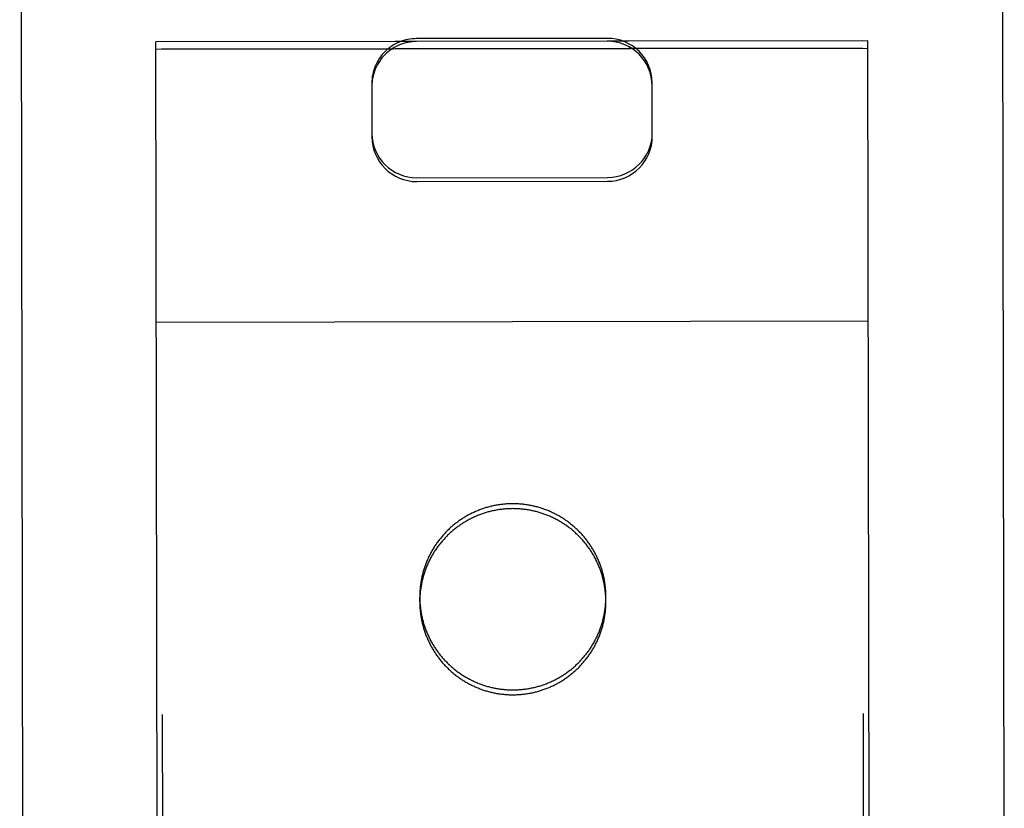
# Model space of a CAD drawing. Header units: inches. Extents: x 0 to 309, y 0 to 200.
# Tile 44 of 109: x 100.058 to 100.936, y 129.886 to 130.589. Entities that reach past the tile are written whole.
import ezdxf

# ---------------------------------------------------------------- set-up
doc = ezdxf.new("R2010")
doc.units = ezdxf.units.IN
doc.header["$LTSCALE"] = 17
doc.header["$MEASUREMENT"] = 0
doc.linetypes.add('HIDDEN', pattern=[0.2, 0.1, -0.1])
doc.layers.add('02___PRT_ALL_AXES', color=7, linetype='CONTINUOUS')
doc.layers.add('DEFAULT_2', color=8, linetype='HIDDEN')

msp = doc.modelspace()

# ---------------------------------------------------------------- linework, layer by layer
at = {"layer": '02___PRT_ALL_AXES', "color": 8, "linetype": 'HIDDEN'}
for p, q in [((100.80939, 130.57037), (100.1844, 130.56938)), ((100.2311, 101.06942), (100.1844, 130.56938)), ((100.8561, 101.07041), (100.80939, 130.57037)), ((100.8094, 130.56382), (100.18441, 130.56283)), ((100.41469, 130.06991), (100.41468, 130.07427)), ((100.58069, 130.07017), (100.58068, 130.07453))]:
    msp.add_line(p, q, dxfattribs=at)
for points in [[(100.58069, 130.07017), (100.58068, 130.07109), (100.58066, 130.07201), (100.58064, 130.07292), (100.5806, 130.07384), (100.58055, 130.07476), (100.58049, 130.07567), (100.58043, 130.07659), (100.58035, 130.0775), (100.58026, 130.07842), (100.58016, 130.07933), (100.58006, 130.08024), (100.57994, 130.08115), (100.57981, 130.08206), (100.57967, 130.08297), (100.57952, 130.08387), (100.57937, 130.08478), (100.5792, 130.08568), (100.57902, 130.08658), (100.57883, 130.08748), (100.57863, 130.08838), (100.57843, 130.08927), (100.57821, 130.09016), (100.57798, 130.09105), (100.57774, 130.09194), (100.5775, 130.09282), (100.57724, 130.0937), (100.57697, 130.09458), (100.5767, 130.09546), (100.57641, 130.09633), (100.57611, 130.0972), (100.57581, 130.09806), (100.57549, 130.09893), (100.57517, 130.09979), (100.57484, 130.10064), (100.57449, 130.10149), (100.57414, 130.10234), (100.57378, 130.10318), (100.57341, 130.10402), (100.57303, 130.10486), (100.57264, 130.10569), (100.57224, 130.10652), (100.57183, 130.10734), (100.57141, 130.10816), (100.57099, 130.10897), (100.57055, 130.10978), (100.57011, 130.11058), (100.56965, 130.11138), (100.56919, 130.11217), (100.56872, 130.11296), (100.56824, 130.11374), (100.56775, 130.11452), (100.56726, 130.11529), (100.56675, 130.11606), (100.56624, 130.11682), (100.56572, 130.11758), (100.56519, 130.11833), (100.56465, 130.11907), (100.5641, 130.11981), (100.56355, 130.12054), (100.56299, 130.12127), (100.56241, 130.12198), (100.56184, 130.1227), (100.56125, 130.1234), (100.56066, 130.1241), (100.56005, 130.1248), (100.55944, 130.12548), (100.55883, 130.12616), (100.5582, 130.12684), (100.55757, 130.1275), (100.55693, 130.12816), (100.55628, 130.12881), (100.55563, 130.12946), (100.55497, 130.13009), (100.5543, 130.13072), (100.55363, 130.13135), (100.55294, 130.13196), (100.55226, 130.13257), (100.55156, 130.13317), (100.55086, 130.13376), (100.55015, 130.13434), (100.54944, 130.13492), (100.54871, 130.13549), (100.54799, 130.13605), (100.54725, 130.1366), (100.54651, 130.13715), (100.54577, 130.13768), (100.54502, 130.13821), (100.54426, 130.13873), (100.5435, 130.13924), (100.54273, 130.13974), (100.54196, 130.14024), (100.54118, 130.14072), (100.54039, 130.1412), (100.5396, 130.14167), (100.53881, 130.14212), (100.53801, 130.14257), (100.5372, 130.14302), (100.53639, 130.14345), (100.53558, 130.14387), (100.53476, 130.14429), (100.53393, 130.14469), (100.53311, 130.14509), (100.53227, 130.14548), (100.53144, 130.14585), (100.5306, 130.14622), (100.52975, 130.14658), (100.5289, 130.14693), (100.52805, 130.14727), (100.52719, 130.1476), (100.52633, 130.14793), (100.52547, 130.14824), (100.5246, 130.14854), (100.52373, 130.14883), (100.52286, 130.14912), (100.52198, 130.14939), (100.5211, 130.14965), (100.52022, 130.14991), (100.51934, 130.15015), (100.51845, 130.15039), (100.51756, 130.15061), (100.51667, 130.15083), (100.51577, 130.15103), (100.51487, 130.15123), (100.51398, 130.15141), (100.51307, 130.15159), (100.51217, 130.15175), (100.51127, 130.15191), (100.51036, 130.15205), (100.50945, 130.15219), (100.50854, 130.15231), (100.50763, 130.15243), (100.50672, 130.15253), (100.5058, 130.15263), (100.50489, 130.15271), (100.50398, 130.15279), (100.50306, 130.15285), (100.50214, 130.15291), (100.50123, 130.15295), (100.50031, 130.15298), (100.49939, 130.15301), (100.49847, 130.15302), (100.49755, 130.15303), (100.49664, 130.15302), (100.49572, 130.153), (100.4948, 130.15298), (100.49388, 130.15294), (100.49297, 130.15289), (100.49205, 130.15283), (100.49113, 130.15277), (100.49022, 130.15269), (100.48931, 130.1526), (100.48839, 130.1525), (100.48748, 130.1524), (100.48657, 130.15228), (100.48566, 130.15215), (100.48475, 130.15201), (100.48385, 130.15186), (100.48294, 130.15171), (100.48204, 130.15154), (100.48114, 130.15136), (100.48024, 130.15117), (100.47934, 130.15097), (100.47845, 130.15077), (100.47756, 130.15055), (100.47667, 130.15032), (100.47578, 130.15008), (100.4749, 130.14984), (100.47402, 130.14958), (100.47314, 130.14931), (100.47226, 130.14904), (100.47139, 130.14875), (100.47052, 130.14845), (100.46965, 130.14815), (100.46879, 130.14783), (100.46793, 130.14751), (100.46708, 130.14718), (100.46623, 130.14683), (100.46538, 130.14648), (100.46453, 130.14612), (100.4637, 130.14575), (100.46286, 130.14537), (100.46203, 130.14498), (100.4612, 130.14458), (100.46038, 130.14417), (100.45956, 130.14375), (100.45875, 130.14333), (100.45794, 130.14289), (100.45714, 130.14245), (100.45634, 130.14199), (100.45554, 130.14153), (100.45476, 130.14106), (100.45397, 130.14058), (100.45319, 130.14009), (100.45242, 130.1396), (100.45166, 130.13909), (100.45089, 130.13858), (100.45014, 130.13806), (100.44939, 130.13753), (100.44865, 130.13699)], [(100.44865, 130.13699), (100.44791, 130.13644), (100.44718, 130.13589), (100.44645, 130.13533), (100.44573, 130.13476), (100.44502, 130.13418), (100.44431, 130.13359), (100.44361, 130.133), (100.44292, 130.13239), (100.44223, 130.13179), (100.44155, 130.13117), (100.44088, 130.13054), (100.44021, 130.12991), (100.43956, 130.12927), (100.4389, 130.12863), (100.43826, 130.12797), (100.43762, 130.12731), (100.43699, 130.12664), (100.43637, 130.12597), (100.43575, 130.12529), (100.43515, 130.1246), (100.43455, 130.1239), (100.43395, 130.1232), (100.43337, 130.12249), (100.43279, 130.12178), (100.43223, 130.12106), (100.43166, 130.12033), (100.43111, 130.1196), (100.43057, 130.11886), (100.43003, 130.11811), (100.4295, 130.11736), (100.42898, 130.1166), (100.42847, 130.11584), (100.42797, 130.11507), (100.42748, 130.1143), (100.42699, 130.11352), (100.42652, 130.11274), (100.42605, 130.11195), (100.42559, 130.11115), (100.42514, 130.11035), (100.4247, 130.10955), (100.42426, 130.10874), (100.42384, 130.10792), (100.42343, 130.1071), (100.42302, 130.10628), (100.42262, 130.10545), (100.42224, 130.10462), (100.42186, 130.10378), (100.42149, 130.10294), (100.42113, 130.1021), (100.42078, 130.10125), (100.42044, 130.1004), (100.42011, 130.09954), (100.41979, 130.09868), (100.41947, 130.09782), (100.41917, 130.09695), (100.41888, 130.09608), (100.4186, 130.09521), (100.41832, 130.09433), (100.41806, 130.09345), (100.4178, 130.09257), (100.41756, 130.09168), (100.41732, 130.0908), (100.4171, 130.08991), (100.41689, 130.08901), (100.41668, 130.08812), (100.41649, 130.08722), (100.4163, 130.08632), (100.41612, 130.08542), (100.41596, 130.08452), (100.4158, 130.08361), (100.41566, 130.08271), (100.41552, 130.0818), (100.4154, 130.08089), (100.41528, 130.07998), (100.41518, 130.07907), (100.41508, 130.07816), (100.415, 130.07724), (100.41492, 130.07633), (100.41486, 130.07541), (100.41481, 130.07449), (100.41476, 130.07358), (100.41473, 130.07266), (100.4147, 130.07174), (100.41469, 130.07082), (100.41469, 130.06991)], [(100.41469, 130.06991), (100.41469, 130.06899), (100.41471, 130.06807), (100.41474, 130.06715), (100.41477, 130.06624), (100.41482, 130.06532), (100.41488, 130.0644), (100.41495, 130.06349), (100.41502, 130.06257), (100.41511, 130.06166), (100.41521, 130.06075), (100.41532, 130.05983), (100.41543, 130.05892), (100.41556, 130.05802), (100.4157, 130.05711), (100.41585, 130.0562), (100.41601, 130.0553), (100.41617, 130.05439), (100.41635, 130.05349), (100.41654, 130.0526), (100.41674, 130.0517), (100.41695, 130.05081), (100.41716, 130.04991), (100.41739, 130.04902), (100.41763, 130.04814), (100.41788, 130.04725), (100.41813, 130.04637), (100.4184, 130.04549), (100.41868, 130.04462), (100.41896, 130.04375), (100.41926, 130.04288), (100.41956, 130.04201), (100.41988, 130.04115), (100.4202, 130.04029), (100.42054, 130.03943), (100.42088, 130.03858), (100.42123, 130.03774), (100.42159, 130.03689), (100.42197, 130.03605), (100.42235, 130.03522), (100.42274, 130.03439), (100.42314, 130.03356), (100.42354, 130.03274), (100.42396, 130.03192), (100.42439, 130.03111), (100.42482, 130.0303), (100.42527, 130.02949), (100.42572, 130.0287), (100.42618, 130.0279), (100.42665, 130.02711), (100.42713, 130.02633), (100.42762, 130.02555), (100.42811, 130.02478), (100.42862, 130.02401), (100.42913, 130.02325), (100.42965, 130.0225), (100.43018, 130.02175), (100.43072, 130.02101), (100.43127, 130.02027), (100.43182, 130.01954), (100.43239, 130.01881), (100.43296, 130.01809), (100.43354, 130.01738), (100.43412, 130.01667), (100.43472, 130.01597), (100.43532, 130.01528), (100.43593, 130.01459), (100.43655, 130.01391), (100.43717, 130.01324), (100.4378, 130.01257), (100.43844, 130.01192), (100.43909, 130.01126), (100.43974, 130.01062), (100.4404, 130.00998), (100.44107, 130.00935), (100.44175, 130.00873), (100.44243, 130.00812), (100.44312, 130.00751), (100.44381, 130.00691), (100.44451, 130.00632), (100.44522, 130.00573), (100.44594, 130.00516), (100.44666, 130.00459), (100.44738, 130.00403), (100.44812, 130.00347), (100.44886, 130.00293), (100.4496, 130.00239), (100.45035, 130.00187), (100.45111, 130.00135), (100.45187, 130.00084), (100.45264, 130.00033), (100.45342, 129.99984), (100.4542, 129.99936), (100.45498, 129.99888), (100.45577, 129.99841), (100.45657, 129.99795), (100.45737, 129.9975), (100.45817, 129.99706), (100.45898, 129.99663), (100.45979, 129.9962), (100.46061, 129.99579), (100.46144, 129.99538), (100.46227, 129.99499), (100.4631, 129.9946), (100.46394, 129.99422), (100.46478, 129.99385), (100.46562, 129.99349), (100.46647, 129.99314), (100.46732, 129.9928), (100.46818, 129.99247), (100.46904, 129.99215), (100.4699, 129.99184), (100.47077, 129.99154), (100.47164, 129.99124), (100.47251, 129.99096), (100.47339, 129.99069), (100.47427, 129.99042), (100.47515, 129.99017), (100.47604, 129.98992), (100.47692, 129.98969), (100.47781, 129.98946), (100.47871, 129.98925), (100.4796, 129.98904), (100.4805, 129.98885), (100.4814, 129.98866), (100.4823, 129.98849), (100.4832, 129.98832), (100.48411, 129.98817), (100.48501, 129.98802), (100.48592, 129.98789), (100.48683, 129.98776), (100.48774, 129.98765), (100.48865, 129.98754), (100.48957, 129.98745), (100.49048, 129.98736), (100.4914, 129.98729), (100.49231, 129.98722), (100.49323, 129.98717), (100.49415, 129.98713), (100.49506, 129.98709), (100.49598, 129.98707), (100.4969, 129.98705), (100.49782, 129.98705), (100.49874, 129.98706), (100.49965, 129.98707), (100.50057, 129.9871), (100.50149, 129.98714), (100.50241, 129.98718), (100.50332, 129.98724), (100.50424, 129.98731), (100.50515, 129.98739), (100.50607, 129.98747), (100.50698, 129.98757), (100.50789, 129.98768), (100.5088, 129.9878), (100.50971, 129.98793), (100.51062, 129.98806), (100.51152, 129.98821), (100.51243, 129.98837), (100.51333, 129.98854), (100.51423, 129.98872), (100.51513, 129.9889), (100.51603, 129.9891), (100.51692, 129.98931), (100.51781, 129.98953), (100.5187, 129.98976), (100.51959, 129.98999), (100.52048, 129.99024), (100.52136, 129.9905), (100.52224, 129.99076), (100.52311, 129.99104), (100.52398, 129.99133), (100.52485, 129.99162), (100.52572, 129.99193), (100.52658, 129.99224), (100.52744, 129.99257), (100.52829, 129.9929), (100.52915, 129.99324), (100.52999, 129.9936), (100.53084, 129.99396), (100.53168, 129.99433), (100.53251, 129.99471), (100.53334, 129.9951), (100.53417, 129.9955), (100.53499, 129.99591), (100.53581, 129.99632), (100.53662, 129.99675), (100.53743, 129.99718), (100.53824, 129.99763), (100.53903, 129.99808), (100.53983, 129.99854), (100.54062, 129.99901), (100.5414, 129.99949), (100.54218, 129.99998), (100.54295, 130.00048), (100.54372, 130.00098), (100.54448, 130.0015), (100.54523, 130.00202), (100.54598, 130.00255), (100.54673, 130.00309)], [(100.54673, 130.00309), (100.54746, 130.00363), (100.5482, 130.00419), (100.54892, 130.00475), (100.54964, 130.00532), (100.55035, 130.0059), (100.55106, 130.00649), (100.55176, 130.00708), (100.55245, 130.00768), (100.55314, 130.00829), (100.55382, 130.00891), (100.55449, 130.00953), (100.55516, 130.01016), (100.55582, 130.0108), (100.55647, 130.01145), (100.55711, 130.0121), (100.55775, 130.01276), (100.55838, 130.01343), (100.559, 130.01411), (100.55962, 130.01479), (100.56023, 130.01548), (100.56083, 130.01617), (100.56142, 130.01687), (100.562, 130.01758), (100.56258, 130.0183), (100.56315, 130.01902), (100.56371, 130.01974), (100.56426, 130.02048), (100.5648, 130.02122), (100.56534, 130.02196), (100.56587, 130.02271), (100.56639, 130.02347), (100.5669, 130.02423), (100.5674, 130.025), (100.56789, 130.02578), (100.56838, 130.02655), (100.56886, 130.02734), (100.56932, 130.02813), (100.56978, 130.02892), (100.57023, 130.02972), (100.57068, 130.03053), (100.57111, 130.03134), (100.57153, 130.03215), (100.57195, 130.03297), (100.57235, 130.0338), (100.57275, 130.03462), (100.57314, 130.03546), (100.57351, 130.03629), (100.57388, 130.03713), (100.57424, 130.03798), (100.57459, 130.03883), (100.57493, 130.03968), (100.57526, 130.04053), (100.57559, 130.04139), (100.5759, 130.04226), (100.5762, 130.04313), (100.57649, 130.044), (100.57678, 130.04487), (100.57705, 130.04574), (100.57731, 130.04662), (100.57757, 130.04751), (100.57781, 130.04839), (100.57805, 130.04928), (100.57827, 130.05017), (100.57849, 130.05106), (100.57869, 130.05196), (100.57889, 130.05285), (100.57907, 130.05375), (100.57925, 130.05465), (100.57941, 130.05556), (100.57957, 130.05646), (100.57971, 130.05737), (100.57985, 130.05828), (100.57997, 130.05918), (100.58009, 130.0601), (100.58019, 130.06101), (100.58029, 130.06192), (100.58037, 130.06283), (100.58045, 130.06375), (100.58051, 130.06467), (100.58057, 130.06558), (100.58061, 130.0665), (100.58064, 130.06742), (100.58067, 130.06833), (100.58068, 130.06925), (100.58069, 130.07017)]]:
    msp.add_lwpolyline(points, dxfattribs=at)
at = {"layer": 'DEFAULT_2', "color": 8, "linetype": 'HIDDEN'}
for p, q in [((100.93294, 131.48942), (100.93594, 129.59415)), ((100.05794, 131.48804), (100.06094, 129.59277)), ((100.4119, 130.56969), (100.1794, 130.56932)), ((100.18094, 129.59414), (100.1794, 130.56932)), ((100.58189, 130.57252), (100.41189, 130.57225)), ((100.81439, 130.57032), (100.58189, 130.56996)), ((100.81594, 129.59514), (100.81439, 130.57032)), ((100.17941, 130.56274), (100.8144, 130.56374)), ((100.37195, 130.5325), (100.37203, 130.48468)), ((100.62203, 130.48508), (100.62195, 130.5329)), ((100.41209, 130.44824), (100.58209, 130.44851)), ((100.41209, 130.44478), (100.58209, 130.44505)), ((100.17979, 130.3195), (100.81479, 130.3205))]:
    msp.add_line(p, q, dxfattribs=at)
for points in [[(100.49755, 130.15739), (100.49663, 130.15738), (100.49571, 130.15737), (100.49479, 130.15734), (100.49388, 130.1573), (100.49296, 130.15725), (100.49204, 130.1572), (100.49113, 130.15713), (100.49021, 130.15705), (100.4893, 130.15696), (100.48839, 130.15687), (100.48747, 130.15676), (100.48656, 130.15664), (100.48565, 130.15651), (100.48475, 130.15637), (100.48384, 130.15623), (100.48294, 130.15607), (100.48203, 130.1559), (100.48113, 130.15572), (100.48023, 130.15553), (100.47934, 130.15534), (100.47844, 130.15513), (100.47755, 130.15491), (100.47666, 130.15468), (100.47578, 130.15445), (100.47489, 130.1542), (100.47401, 130.15394), (100.47313, 130.15368), (100.47226, 130.1534), (100.47138, 130.15311), (100.47051, 130.15282), (100.46965, 130.15251), (100.46879, 130.1522), (100.46793, 130.15187), (100.46707, 130.15154), (100.46622, 130.1512), (100.46537, 130.15084), (100.46453, 130.15048), (100.46369, 130.15011), (100.46285, 130.14973), (100.46202, 130.14934), (100.46119, 130.14894), (100.46037, 130.14853), (100.45955, 130.14812), (100.45874, 130.14769), (100.45793, 130.14725), (100.45713, 130.14681), (100.45633, 130.14636), (100.45554, 130.1459), (100.45475, 130.14543), (100.45397, 130.14495), (100.45319, 130.14446), (100.45242, 130.14396), (100.45165, 130.14346), (100.45089, 130.14294), (100.45013, 130.14242), (100.44938, 130.14189), (100.44864, 130.14135), (100.4479, 130.14081), (100.44717, 130.14025), (100.44644, 130.13969), (100.44573, 130.13912), (100.44501, 130.13854), (100.44431, 130.13795), (100.44361, 130.13736), (100.44291, 130.13676), (100.44223, 130.13615), (100.44155, 130.13553), (100.44087, 130.13491), (100.44021, 130.13427), (100.43955, 130.13364), (100.4389, 130.13299), (100.43825, 130.13234), (100.43761, 130.13167), (100.43698, 130.13101), (100.43636, 130.13033), (100.43575, 130.12965), (100.43514, 130.12896), (100.43454, 130.12827), (100.43395, 130.12757), (100.43336, 130.12686), (100.43279, 130.12614), (100.43222, 130.12542), (100.43166, 130.12469), (100.43111, 130.12396), (100.43056, 130.12322), (100.43003, 130.12248), (100.4295, 130.12173), (100.42898, 130.12097), (100.42847, 130.12021), (100.42797, 130.11944), (100.42747, 130.11866), (100.42699, 130.11789), (100.42651, 130.1171), (100.42604, 130.11631), (100.42558, 130.11552), (100.42513, 130.11472), (100.42469, 130.11391), (100.42426, 130.1131), (100.42383, 130.11229), (100.42342, 130.11147), (100.42301, 130.11064), (100.42262, 130.10982), (100.42223, 130.10898), (100.42185, 130.10815), (100.42148, 130.10731), (100.42112, 130.10646), (100.42077, 130.10561), (100.42043, 130.10476), (100.4201, 130.1039), (100.41978, 130.10304), (100.41947, 130.10218), (100.41917, 130.10131), (100.41887, 130.10044), (100.41859, 130.09957), (100.41832, 130.09869), (100.41805, 130.09782), (100.4178, 130.09693), (100.41755, 130.09605), (100.41732, 130.09516), (100.41709, 130.09427), (100.41688, 130.09338), (100.41667, 130.09248), (100.41648, 130.09159), (100.41629, 130.09069), (100.41612, 130.08979), (100.41595, 130.08888), (100.4158, 130.08798), (100.41565, 130.08707), (100.41552, 130.08616), (100.41539, 130.08525), (100.41528, 130.08434), (100.41517, 130.08343), (100.41508, 130.08252), (100.41499, 130.0816), (100.41492, 130.08069), (100.41485, 130.07977), (100.4148, 130.07886), (100.41475, 130.07794), (100.41472, 130.07702), (100.4147, 130.07611), (100.41468, 130.07519), (100.41468, 130.07427)], [(100.58068, 130.07453), (100.58067, 130.07545), (100.58066, 130.07637), (100.58063, 130.07729), (100.58059, 130.0782), (100.58054, 130.07912), (100.58049, 130.08004), (100.58042, 130.08095), (100.58034, 130.08187), (100.58026, 130.08278), (100.58016, 130.08369), (100.58005, 130.0846), (100.57993, 130.08551), (100.5798, 130.08642), (100.57967, 130.08733), (100.57952, 130.08824), (100.57936, 130.08914), (100.57919, 130.09004), (100.57901, 130.09094), (100.57883, 130.09184), (100.57863, 130.09274), (100.57842, 130.09363), (100.5782, 130.09453), (100.57797, 130.09542), (100.57774, 130.0963), (100.57749, 130.09719), (100.57723, 130.09807), (100.57697, 130.09895), (100.57669, 130.09982), (100.5764, 130.10069), (100.57611, 130.10156), (100.5758, 130.10243), (100.57549, 130.10329), (100.57516, 130.10415), (100.57483, 130.105), (100.57449, 130.10586), (100.57413, 130.1067), (100.57377, 130.10755), (100.5734, 130.10839), (100.57302, 130.10922), (100.57263, 130.11005), (100.57223, 130.11088), (100.57182, 130.1117), (100.57141, 130.11252), (100.57098, 130.11333), (100.57054, 130.11414), (100.5701, 130.11494), (100.56965, 130.11574), (100.56918, 130.11654), (100.56871, 130.11733), (100.56823, 130.11811), (100.56775, 130.11889), (100.56725, 130.11966), (100.56675, 130.12043), (100.56623, 130.12119), (100.56571, 130.12194), (100.56518, 130.12269), (100.56464, 130.12343), (100.5641, 130.12417), (100.56354, 130.1249), (100.56298, 130.12563), (100.56241, 130.12635), (100.56183, 130.12706), (100.56124, 130.12777), (100.56065, 130.12847), (100.56005, 130.12916), (100.55944, 130.12985), (100.55882, 130.13053), (100.55819, 130.1312), (100.55756, 130.13186), (100.55692, 130.13252), (100.55628, 130.13317), (100.55562, 130.13382), (100.55496, 130.13446), (100.55429, 130.13509), (100.55362, 130.13571), (100.55294, 130.13632), (100.55225, 130.13693), (100.55155, 130.13753), (100.55085, 130.13812), (100.55014, 130.13871), (100.54943, 130.13928), (100.54871, 130.13985), (100.54798, 130.14041), (100.54725, 130.14096), (100.54651, 130.14151), (100.54576, 130.14204), (100.54501, 130.14257), (100.54425, 130.14309), (100.54349, 130.1436), (100.54272, 130.14411), (100.54195, 130.1446), (100.54117, 130.14508), (100.54038, 130.14556), (100.53959, 130.14603), (100.5388, 130.14649), (100.538, 130.14694), (100.53719, 130.14738), (100.53638, 130.14781), (100.53557, 130.14824), (100.53475, 130.14865), (100.53393, 130.14906), (100.5331, 130.14945), (100.53227, 130.14984), (100.53143, 130.15022), (100.53059, 130.15059), (100.52974, 130.15095), (100.5289, 130.1513), (100.52804, 130.15164), (100.52719, 130.15197), (100.52633, 130.15229), (100.52546, 130.1526), (100.5246, 130.1529), (100.52373, 130.1532), (100.52285, 130.15348), (100.52198, 130.15375), (100.5211, 130.15402), (100.52021, 130.15427), (100.51933, 130.15452), (100.51844, 130.15475), (100.51755, 130.15497), (100.51666, 130.15519), (100.51576, 130.15539), (100.51487, 130.15559), (100.51397, 130.15577), (100.51307, 130.15595), (100.51216, 130.15612), (100.51126, 130.15627), (100.51035, 130.15642), (100.50944, 130.15655), (100.50853, 130.15668), (100.50762, 130.15679), (100.50671, 130.1569), (100.5058, 130.15699), (100.50488, 130.15708), (100.50397, 130.15715), (100.50305, 130.15721), (100.50214, 130.15727), (100.50122, 130.15731), (100.5003, 130.15735), (100.49938, 130.15737), (100.49847, 130.15738), (100.49755, 130.15739)], [(100.41468, 130.07427), (100.41469, 130.07335), (100.4147, 130.07243), (100.41473, 130.07152), (100.41477, 130.0706), (100.41481, 130.06968), (100.41487, 130.06877), (100.41494, 130.06785), (100.41502, 130.06694), (100.4151, 130.06602), (100.4152, 130.06511), (100.41531, 130.0642), (100.41543, 130.06329), (100.41555, 130.06238), (100.41569, 130.06147), (100.41584, 130.06056), (100.416, 130.05966), (100.41617, 130.05876), (100.41635, 130.05786), (100.41653, 130.05696), (100.41673, 130.05606), (100.41694, 130.05517), (100.41716, 130.05428), (100.41738, 130.05339), (100.41762, 130.0525), (100.41787, 130.05162), (100.41813, 130.05073), (100.41839, 130.04986), (100.41867, 130.04898), (100.41896, 130.04811), (100.41925, 130.04724), (100.41956, 130.04637), (100.41987, 130.04551), (100.4202, 130.04465), (100.42053, 130.0438), (100.42087, 130.04295), (100.42123, 130.0421), (100.42159, 130.04125), (100.42196, 130.04042), (100.42234, 130.03958), (100.42273, 130.03875), (100.42313, 130.03792), (100.42354, 130.0371), (100.42395, 130.03628), (100.42438, 130.03547), (100.42481, 130.03466), (100.42526, 130.03386), (100.42571, 130.03306), (100.42617, 130.03227), (100.42664, 130.03148), (100.42712, 130.03069), (100.42761, 130.02992), (100.42811, 130.02914), (100.42861, 130.02838), (100.42913, 130.02762), (100.42965, 130.02686), (100.43018, 130.02611), (100.43072, 130.02537), (100.43126, 130.02463), (100.43182, 130.0239), (100.43238, 130.02317), (100.43295, 130.02245), (100.43353, 130.02174), (100.43412, 130.02103), (100.43471, 130.02034), (100.43531, 130.01964), (100.43592, 130.01896), (100.43654, 130.01828), (100.43716, 130.0176), (100.4378, 130.01694), (100.43844, 130.01628), (100.43908, 130.01563), (100.43974, 130.01498), (100.4404, 130.01435), (100.44106, 130.01372), (100.44174, 130.01309), (100.44242, 130.01248), (100.44311, 130.01187), (100.44381, 130.01127), (100.44451, 130.01068), (100.44522, 130.0101), (100.44593, 130.00952), (100.44665, 130.00895), (100.44738, 130.00839), (100.44811, 130.00784), (100.44885, 130.00729), (100.4496, 130.00676), (100.45035, 130.00623), (100.45111, 130.00571), (100.45187, 130.0052), (100.45264, 130.0047), (100.45341, 130.0042), (100.45419, 130.00372), (100.45497, 130.00324), (100.45576, 130.00277), (100.45656, 130.00231), (100.45736, 130.00186), (100.45816, 130.00142), (100.45897, 130.00099), (100.45979, 130.00057), (100.46061, 130.00015), (100.46143, 129.99975), (100.46226, 129.99935), (100.46309, 129.99896), (100.46393, 129.99858), (100.46477, 129.99822), (100.46561, 129.99786), (100.46646, 129.99751), (100.46732, 129.99717), (100.46817, 129.99684), (100.46903, 129.99651), (100.4699, 129.9962), (100.47076, 129.9959), (100.47163, 129.99561), (100.47251, 129.99532), (100.47338, 129.99505), (100.47426, 129.99479), (100.47514, 129.99453), (100.47603, 129.99429), (100.47692, 129.99405), (100.47781, 129.99383), (100.4787, 129.99361), (100.47959, 129.99341), (100.48049, 129.99321), (100.48139, 129.99303), (100.48229, 129.99285), (100.4832, 129.99269), (100.4841, 129.99253), (100.48501, 129.99239), (100.48592, 129.99225), (100.48682, 129.99213), (100.48774, 129.99201), (100.48865, 129.99191), (100.48956, 129.99181), (100.49048, 129.99173), (100.49139, 129.99165), (100.49231, 129.99159), (100.49322, 129.99153), (100.49414, 129.99149), (100.49506, 129.99146), (100.49597, 129.99143), (100.49689, 129.99142), (100.49781, 129.99141)], [(100.49781, 129.99141), (100.49873, 129.99142), (100.49965, 129.99144), (100.50056, 129.99146), (100.50148, 129.9915), (100.5024, 129.99155), (100.50332, 129.99161), (100.50423, 129.99167), (100.50515, 129.99175), (100.50606, 129.99184), (100.50697, 129.99194), (100.50788, 129.99204), (100.50879, 129.99216), (100.5097, 129.99229), (100.51061, 129.99243), (100.51152, 129.99258), (100.51242, 129.99273), (100.51332, 129.9929), (100.51423, 129.99308), (100.51512, 129.99327), (100.51602, 129.99347), (100.51691, 129.99367), (100.51781, 129.99389), (100.5187, 129.99412), (100.51958, 129.99436), (100.52047, 129.9946), (100.52135, 129.99486), (100.52223, 129.99513), (100.5231, 129.9954), (100.52397, 129.99569), (100.52484, 129.99598), (100.52571, 129.99629), (100.52657, 129.9966), (100.52743, 129.99693), (100.52829, 129.99726), (100.52914, 129.99761), (100.52999, 129.99796), (100.53083, 129.99832), (100.53167, 129.99869), (100.53251, 129.99907), (100.53334, 129.99946), (100.53416, 129.99986), (100.53499, 130.00027), (100.5358, 130.00069), (100.53662, 130.00111), (100.53743, 130.00155), (100.53823, 130.00199), (100.53903, 130.00244), (100.53982, 130.00291), (100.54061, 130.00338), (100.54139, 130.00386), (100.54217, 130.00434), (100.54294, 130.00484), (100.54371, 130.00534), (100.54447, 130.00586), (100.54523, 130.00638), (100.54598, 130.00691), (100.54672, 130.00745), (100.54746, 130.00799), (100.54819, 130.00855), (100.54891, 130.00911), (100.54963, 130.00968), (100.55035, 130.01026), (100.55105, 130.01085), (100.55175, 130.01144), (100.55245, 130.01204), (100.55313, 130.01265), (100.55381, 130.01327), (100.55449, 130.0139), (100.55515, 130.01453), (100.55581, 130.01517), (100.55646, 130.01581), (100.55711, 130.01647), (100.55774, 130.01713), (100.55837, 130.0178), (100.559, 130.01847), (100.55961, 130.01915), (100.56022, 130.01984), (100.56082, 130.02054), (100.56141, 130.02124), (100.56199, 130.02194), (100.56257, 130.02266), (100.56314, 130.02338), (100.5637, 130.02411), (100.56425, 130.02484), (100.5648, 130.02558), (100.56533, 130.02633), (100.56586, 130.02708), (100.56638, 130.02783), (100.56689, 130.0286), (100.56739, 130.02936), (100.56789, 130.03014), (100.56837, 130.03092), (100.56885, 130.0317), (100.56932, 130.03249), (100.56978, 130.03329), (100.57023, 130.03409), (100.57067, 130.03489), (100.5711, 130.0357), (100.57153, 130.03652), (100.57194, 130.03733), (100.57235, 130.03816), (100.57274, 130.03899), (100.57313, 130.03982), (100.57351, 130.04066), (100.57388, 130.0415), (100.57424, 130.04234), (100.57459, 130.04319), (100.57493, 130.04404), (100.57526, 130.0449), (100.57558, 130.04576), (100.57589, 130.04662), (100.57619, 130.04749), (100.57649, 130.04836), (100.57677, 130.04923), (100.57704, 130.05011), (100.57731, 130.05099), (100.57756, 130.05187), (100.57781, 130.05275), (100.57804, 130.05364), (100.57827, 130.05453), (100.57848, 130.05542), (100.57868, 130.05632), (100.57888, 130.05722), (100.57907, 130.05811), (100.57924, 130.05902), (100.57941, 130.05992), (100.57956, 130.06082), (100.57971, 130.06173), (100.57984, 130.06264), (100.57997, 130.06355), (100.58008, 130.06446), (100.58019, 130.06537), (100.58028, 130.06628), (100.58037, 130.0672), (100.58044, 130.06811), (100.58051, 130.06903), (100.58056, 130.06994), (100.5806, 130.07086), (100.58064, 130.07178), (100.58066, 130.0727), (100.58068, 130.07361), (100.58068, 130.07453)]]:
    msp.add_lwpolyline(points, dxfattribs=at)
for centre, ratio, start_param, end_param in [((100.41195, 130.53257), 0.992087, 1.570796, 3.141593), ((100.41196, 130.52972), 0.999289, 1.570796, 3.141593), ((100.58195, 130.53284), 0.992087, 0, 1.570796), ((100.58196, 130.52998), 0.999289, 0, 1.570796), ((100.41202, 130.48792), 0.992087, 3.141593, 4.712389), ((100.41203, 130.48475), 0.999289, 3.141593, 4.712389), ((100.58202, 130.48819), 0.992087, -1.570796, 0), ((100.58203, 130.48502), 0.999289, -1.570796, 0)]:
    msp.add_ellipse(centre, major_axis=(0.04, 0.00006), ratio=ratio, start_param=start_param, end_param=end_param, dxfattribs=at)

doc.saveas('drawing.dxf')
